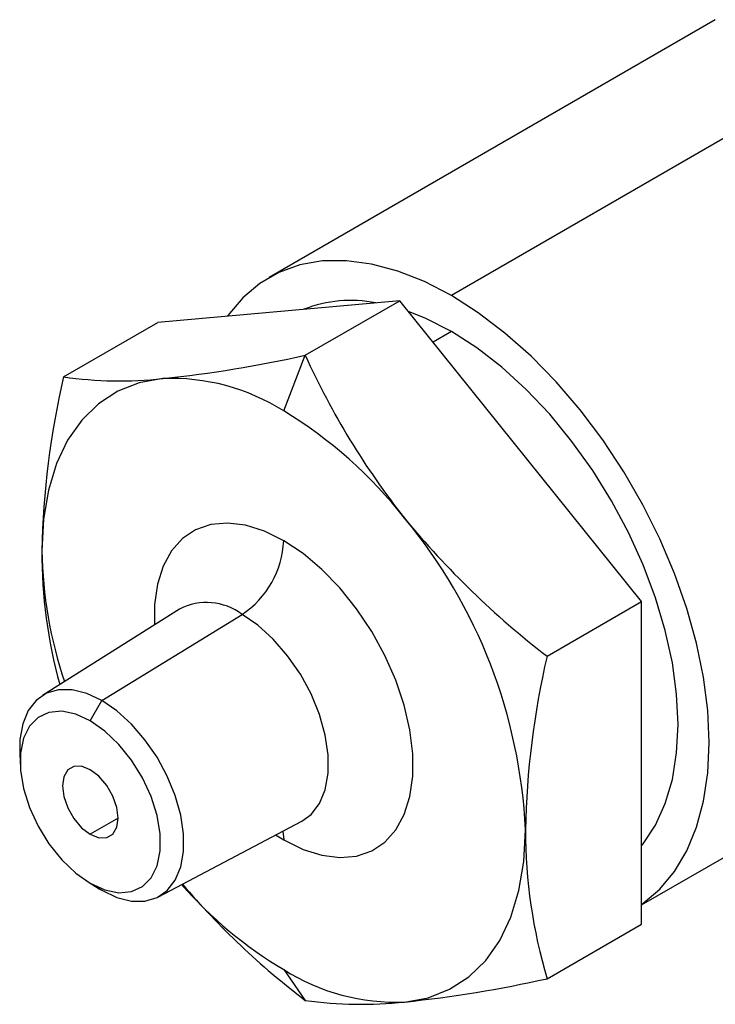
# Model space of a CAD drawing. Header units: millimetres. Extents: x 0 to 489, y 0 to 378.
# Tile 19 of 26: x 252 to 281, y 185 to 226. Entities that reach past the tile are written whole.
import ezdxf

# ---------------------------------------------------------------- set-up
doc = ezdxf.new("R2010")
doc.units = ezdxf.units.MM
doc.header["$LTSCALE"] = 1.75

msp = doc.modelspace()

# ---------------------------------------------------------------- linework, layer by layer
for p, q in [((281.456, 226.196), (262.806, 215.43)), ((289.075, 225.442), (270.425, 214.675)), ((268.27, 214.458), (258.167, 213.554)), ((264.323, 212.179), (268.27, 214.458)), ((278.372, 201.89), (268.27, 214.458)), ((254.22, 211.276), (258.167, 213.554)), ((270.425, 213.171), (269.659, 212.729)), ((263.42, 209.854), (264.323, 212.179)), ((259.069, 201.577), (253.338, 197.97)), ((274.425, 199.612), (278.372, 201.89)), ((278.372, 188.419), (278.372, 201.89)), ((255.818, 197.761), (261.68, 201.357)), ((278.372, 189.222), (296.695, 199.799)), ((255.338, 196.913), (255.818, 197.761)), ((252.387, 195.651), (252.402, 195.107)), ((256.506, 192.847), (255.338, 192.173)), ((258.19, 189.565), (264.179, 192.724)), ((263.084, 192.146), (263.42, 191.94)), ((263.389, 192.307), (263.42, 191.94)), ((255.243, 190.186), (255.706, 189.901)), ((255.338, 190.13), (255.818, 189.835)), ((255.706, 189.901), (255.818, 189.835)), ((274.425, 186.14), (278.372, 188.419)), ((263.42, 186.521), (264.323, 185.237))]:
    msp.add_line(p, q)
at = {"flags": 128}
for points in [[(270.425, 214.675), (269.299, 215.257), (268.184, 215.696), (267.095, 215.988), (266.042, 216.129), (265.037, 216.118), (264.091, 215.955), (263.214, 215.641), (262.417, 215.181), (261.707, 214.578), (261.092, 213.841), (261.074, 213.814)], [(278.372, 189.239), (278.433, 189.281), (279.143, 189.884), (279.757, 190.621), (280.27, 191.486), (280.674, 192.469), (280.966, 193.559), (281.142, 194.743), (281.201, 196.01), (281.142, 197.345), (280.966, 198.733), (280.674, 200.16), (280.27, 201.609), (279.757, 203.065), (279.143, 204.512), (278.433, 205.935), (277.636, 207.316), (276.759, 208.642), (275.813, 209.897), (274.808, 211.069), (273.755, 212.144), (272.665, 213.11), (271.551, 213.957), (270.425, 214.675)], [(270.425, 213.171), (269.364, 213.715), (268.63, 214.009)], [(278.372, 191.688), (278.447, 191.779), (278.961, 192.556), (279.367, 193.455), (279.662, 194.464), (279.84, 195.571), (279.899, 196.762), (279.84, 198.021), (279.662, 199.333), (279.367, 200.682), (278.961, 202.05), (278.447, 203.421), (277.832, 204.776), (277.124, 206.1), (276.332, 207.374), (275.465, 208.585), (274.536, 209.715), (273.554, 210.751), (272.533, 211.68), (271.486, 212.49), (270.425, 213.171)], [(258.369, 211.207), (257.387, 211.028), (256.487, 210.675), (255.681, 210.154), (254.98, 209.471), (254.392, 208.635), (253.927, 207.658), (253.59, 206.553), (253.386, 205.334), (253.318, 204.019)], [(263.42, 204.435), (262.614, 204.83), (261.826, 205.078), (261.073, 205.171), (260.373, 205.109), (259.74, 204.891), (259.191, 204.524), (258.735, 204.016), (258.384, 203.377), (258.146, 202.622), (258.025, 201.769), (258.021, 200.917)], [(263.42, 191.94), (264.227, 191.544), (265.015, 191.297), (265.768, 191.203), (266.468, 191.266), (267.1, 191.483), (267.65, 191.85), (268.106, 192.359), (268.457, 192.997), (268.695, 193.752), (268.815, 194.606), (268.815, 195.54), (268.695, 196.533), (268.457, 197.562), (268.106, 198.606), (267.65, 199.641), (267.1, 200.643), (266.468, 201.59), (265.768, 202.461), (265.015, 203.237), (264.227, 203.899), (263.42, 204.435)], [(264.179, 192.724), (264.565, 193.002), (264.916, 193.454), (265.157, 194.033), (265.28, 194.72), (265.28, 195.49), (265.157, 196.318), (264.916, 197.175), (264.565, 198.033), (264.116, 198.862), (263.583, 199.633), (262.986, 200.321), (262.345, 200.903), (261.68, 201.357)], [(255.818, 197.761), (255.187, 198.058), (254.578, 198.209), (254.011, 198.211), (253.505, 198.062), (253.079, 197.768), (252.745, 197.338), (252.517, 196.788), (252.4, 196.137), (252.387, 195.651)], [(255.818, 189.835), (256.448, 189.539), (257.057, 189.387), (257.624, 189.386), (258.13, 189.535), (258.556, 189.829), (258.89, 190.258), (259.118, 190.808), (259.235, 191.46), (259.235, 192.191), (259.118, 192.977), (258.89, 193.791), (258.556, 194.606), (258.13, 195.392), (257.624, 196.125), (257.057, 196.778), (256.448, 197.33), (255.818, 197.761)], [(255.338, 196.913), (254.727, 197.192), (254.143, 197.31), (253.612, 197.262), (253.155, 197.051), (252.794, 196.686), (252.545, 196.182), (252.417, 195.562), (252.417, 194.853), (252.545, 194.086), (252.794, 193.294), (253.155, 192.512), (253.612, 191.774), (254.143, 191.113), (254.727, 190.556), (255.338, 190.13)], [(255.338, 190.13), (255.949, 189.851), (256.533, 189.733), (257.065, 189.781), (257.521, 189.992), (257.882, 190.357), (258.132, 190.861), (258.259, 191.481), (258.259, 192.19), (258.132, 192.957), (257.882, 193.749), (257.521, 194.531), (257.065, 195.269), (256.533, 195.93), (255.949, 196.487), (255.338, 196.913)], [(255.338, 194.87), (254.977, 195.012), (254.652, 195.008), (254.394, 194.859), (254.228, 194.579), (254.171, 194.195), (254.228, 193.746), (254.394, 193.274), (254.652, 192.827), (254.977, 192.448), (255.338, 192.173)], [(255.338, 192.173), (255.699, 192.031), (256.024, 192.035), (256.283, 192.184), (256.448, 192.464), (256.506, 192.848), (256.448, 193.297), (256.283, 193.769), (256.024, 194.216), (255.699, 194.595), (255.338, 194.87)], [(268.472, 185.168), (269.453, 185.347), (270.353, 185.699), (271.16, 186.221), (271.861, 186.904), (272.449, 187.74), (272.914, 188.717), (273.251, 189.822), (273.455, 191.04), (273.523, 192.355)]]:
    msp.add_lwpolyline(points, dxfattribs=at)
for centre, radius, start, end in [((266.228, 209.091), 5.379, 78.8374, 111.3816), ((252.876, 263.544), 52.625, 275.9918, 282.5636), ((294.13, 225.686), 32.725, 204.3772, 218.3661), ((287.721, 203.426), 34.408, 166.8119, 179.0113), ((256.571, 227.827), 16.717, 261.9143, 276.1735), ((258.73, 202.448), 8.766, 57.6507, 92.3578), ((253.812, 193.93), 18.597, 37.9787, 58.8941), ((296.777, 228.66), 36.653, 219.4425, 232.4231), ((251.582, 191.332), 21.965, 2.6702, 39.7412), ((259.504, 204.618), 3.921, 303.719, 357.3136), ((273.462, 203.862), 20.145, 179.5508, 195.652), ((271.219, 204.293), 17.904, 180.8769, 198.7081), ((260.201, 199.398), 2.456, 52.9424, 117.4521), ((308.263, 191.719), 34.746, 166.8715, 178.9518), ((295.292, 192.343), 21.768, 179.9681, 196.5547), ((272.449, 201.696), 17.657, 221.1613, 239.2496), ((284.286, 211.503), 32.991, 220.468, 232.7638), ((268.111, 193.927), 8.766, 237.6507, 272.3578), ((262.851, 238.288), 53.416, 276.0406, 282.5148), ((266.677, 201.992), 16.92, 262.0001, 276.0877)]:
    msp.add_arc(centre, radius, start, end)

doc.saveas('drawing.dxf')
